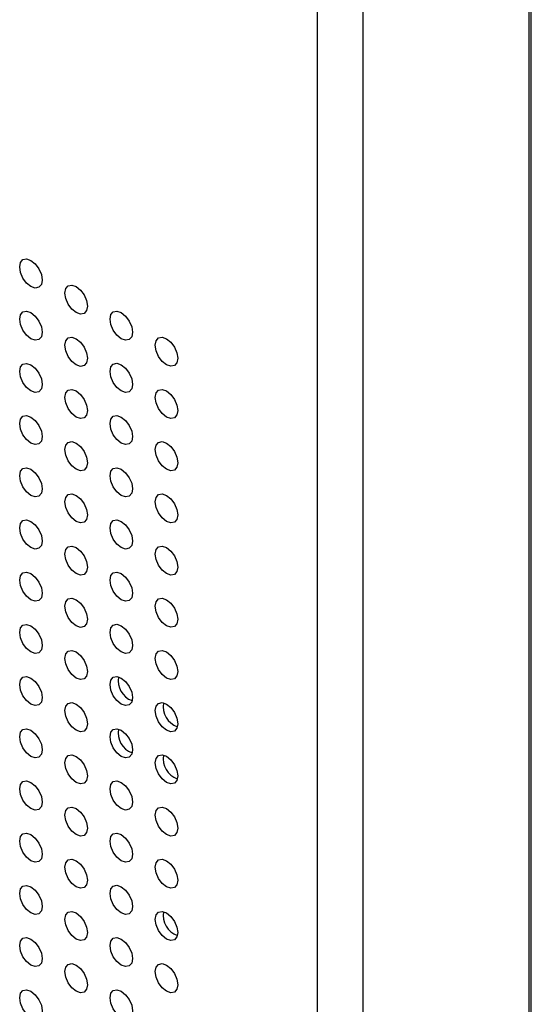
# Model space of a CAD drawing. Header units: millimetres. Extents: x 1588 to 4263, y 172 to 3488.
# Tile 16 of 46: x 2043 to 2075, y 1800 to 1862. Entities that reach past the tile are written whole.
import ezdxf

# ---------------------------------------------------------------- set-up
doc = ezdxf.new("R2010")
doc.units = ezdxf.units.MM
doc.header["$LTSCALE"] = 13

msp = doc.modelspace()

# ---------------------------------------------------------------- linework, layer by layer
at = {"color": 7, "linetype": 'Continuous', "lineweight": 25}
for p, q in [((2075.185, 1387.691), (2075.185, 2098.081)), ((2075.326, 1387.892), (2075.326, 2098.281)), ((2061.929, 1381.458), (2061.929, 2091.847)), ((2064.782, 2091.862), (2064.782, 1381.472))]:
    msp.add_line(p, q, dxfattribs=at)
at = {"color": 7, "linetype": 'Continuous', "lineweight": 25, "flags": 128}
for points in [[(2043.289, 1846.222), (2043.343, 1846.503), (2043.496, 1846.68), (2043.725, 1846.724), (2043.996, 1846.63), (2044.267, 1846.412), (2044.496, 1846.102), (2044.649, 1845.749), (2044.703, 1845.406), (2044.649, 1845.124), (2044.496, 1844.948), (2044.267, 1844.903), (2043.996, 1844.997), (2043.725, 1845.216), (2043.496, 1845.525), (2043.343, 1845.878), (2043.289, 1846.222)], [(2046.117, 1844.589), (2046.171, 1844.871), (2046.324, 1845.047), (2046.554, 1845.092), (2046.824, 1844.997), (2047.095, 1844.779), (2047.324, 1844.47), (2047.478, 1844.116), (2047.532, 1843.773), (2047.478, 1843.491), (2047.324, 1843.315), (2047.095, 1843.27), (2046.824, 1843.364), (2046.554, 1843.583), (2046.324, 1843.892), (2046.171, 1844.246), (2046.117, 1844.589)], [(2043.289, 1842.956), (2043.343, 1843.237), (2043.496, 1843.414), (2043.725, 1843.458), (2043.996, 1843.364), (2044.267, 1843.146), (2044.496, 1842.836), (2044.649, 1842.483), (2044.703, 1842.139), (2044.649, 1841.858), (2044.496, 1841.682), (2044.267, 1841.637), (2043.996, 1841.731), (2043.725, 1841.949), (2043.496, 1842.259), (2043.343, 1842.612), (2043.289, 1842.956)], [(2048.946, 1842.956), (2049, 1843.238), (2049.153, 1843.414), (2049.382, 1843.459), (2049.653, 1843.365), (2049.923, 1843.146), (2050.153, 1842.837), (2050.306, 1842.483), (2050.36, 1842.14), (2050.306, 1841.858), (2050.153, 1841.682), (2049.923, 1841.637), (2049.653, 1841.732), (2049.382, 1841.95), (2049.153, 1842.259), (2049, 1842.613), (2048.946, 1842.956)], [(2046.117, 1841.323), (2046.171, 1841.604), (2046.324, 1841.781), (2046.554, 1841.825), (2046.824, 1841.731), (2047.095, 1841.513), (2047.324, 1841.203), (2047.478, 1840.85), (2047.532, 1840.507), (2047.478, 1840.225), (2047.324, 1840.049), (2047.095, 1840.004), (2046.824, 1840.098), (2046.554, 1840.317), (2046.324, 1840.626), (2046.171, 1840.979), (2046.117, 1841.323)], [(2051.774, 1841.323), (2051.828, 1841.605), (2051.981, 1841.781), (2052.211, 1841.826), (2052.481, 1841.732), (2052.752, 1841.513), (2052.981, 1841.204), (2053.135, 1840.851), (2053.188, 1840.507), (2053.135, 1840.226), (2052.981, 1840.049), (2052.752, 1840.005), (2052.481, 1840.099), (2052.211, 1840.317), (2051.981, 1840.627), (2051.828, 1840.98), (2051.774, 1841.323)], [(2043.289, 1839.69), (2043.343, 1839.971), (2043.496, 1840.147), (2043.725, 1840.192), (2043.996, 1840.098), (2044.267, 1839.88), (2044.496, 1839.57), (2044.649, 1839.217), (2044.703, 1838.873), (2044.649, 1838.592), (2044.496, 1838.415), (2044.267, 1838.371), (2043.996, 1838.465), (2043.725, 1838.683), (2043.496, 1838.993), (2043.343, 1839.346), (2043.289, 1839.69)], [(2048.946, 1839.69), (2049, 1839.972), (2049.153, 1840.148), (2049.382, 1840.193), (2049.653, 1840.098), (2049.923, 1839.88), (2050.153, 1839.571), (2050.306, 1839.217), (2050.36, 1838.874), (2050.306, 1838.592), (2050.153, 1838.416), (2049.923, 1838.371), (2049.653, 1838.465), (2049.382, 1838.684), (2049.153, 1838.993), (2049, 1839.347), (2048.946, 1839.69)], [(2046.117, 1838.057), (2046.171, 1838.338), (2046.324, 1838.515), (2046.554, 1838.559), (2046.824, 1838.465), (2047.095, 1838.247), (2047.324, 1837.937), (2047.478, 1837.584), (2047.532, 1837.24), (2047.478, 1836.959), (2047.324, 1836.783), (2047.095, 1836.738), (2046.824, 1836.832), (2046.554, 1837.05), (2046.324, 1837.36), (2046.171, 1837.713), (2046.117, 1838.057)], [(2051.774, 1838.057), (2051.828, 1838.339), (2051.981, 1838.515), (2052.211, 1838.56), (2052.481, 1838.466), (2052.752, 1838.247), (2052.981, 1837.938), (2053.135, 1837.584), (2053.188, 1837.241), (2053.135, 1836.96), (2052.981, 1836.783), (2052.752, 1836.739), (2052.481, 1836.833), (2052.211, 1837.051), (2051.981, 1837.36), (2051.828, 1837.714), (2051.774, 1838.057)], [(2043.289, 1836.423), (2043.343, 1836.705), (2043.496, 1836.881), (2043.725, 1836.926), (2043.996, 1836.832), (2044.267, 1836.613), (2044.496, 1836.304), (2044.649, 1835.951), (2044.703, 1835.607), (2044.649, 1835.326), (2044.496, 1835.149), (2044.267, 1835.105), (2043.996, 1835.199), (2043.725, 1835.417), (2043.496, 1835.726), (2043.343, 1836.08), (2043.289, 1836.423)], [(2048.946, 1836.424), (2049, 1836.705), (2049.153, 1836.882), (2049.382, 1836.926), (2049.653, 1836.832), (2049.923, 1836.614), (2050.153, 1836.305), (2050.306, 1835.951), (2050.36, 1835.608), (2050.306, 1835.326), (2050.153, 1835.15), (2049.923, 1835.105), (2049.653, 1835.199), (2049.382, 1835.418), (2049.153, 1835.727), (2049, 1836.08), (2048.946, 1836.424)], [(2046.117, 1834.791), (2046.171, 1835.072), (2046.324, 1835.248), (2046.554, 1835.293), (2046.824, 1835.199), (2047.095, 1834.981), (2047.324, 1834.671), (2047.478, 1834.318), (2047.532, 1833.974), (2047.478, 1833.693), (2047.324, 1833.516), (2047.095, 1833.472), (2046.824, 1833.566), (2046.554, 1833.784), (2046.324, 1834.094), (2046.171, 1834.447), (2046.117, 1834.791)], [(2051.774, 1834.791), (2051.828, 1835.073), (2051.981, 1835.249), (2052.211, 1835.294), (2052.481, 1835.199), (2052.752, 1834.981), (2052.981, 1834.672), (2053.135, 1834.318), (2053.188, 1833.975), (2053.135, 1833.693), (2052.981, 1833.517), (2052.752, 1833.472), (2052.481, 1833.566), (2052.211, 1833.785), (2051.981, 1834.094), (2051.828, 1834.448), (2051.774, 1834.791)], [(2043.289, 1833.157), (2043.343, 1833.439), (2043.496, 1833.615), (2043.725, 1833.66), (2043.996, 1833.566), (2044.267, 1833.347), (2044.496, 1833.038), (2044.649, 1832.684), (2044.703, 1832.341), (2044.649, 1832.059), (2044.496, 1831.883), (2044.267, 1831.838), (2043.996, 1831.933), (2043.725, 1832.151), (2043.496, 1832.46), (2043.343, 1832.814), (2043.289, 1833.157)], [(2048.946, 1833.158), (2049, 1833.439), (2049.153, 1833.616), (2049.382, 1833.66), (2049.653, 1833.566), (2049.923, 1833.348), (2050.153, 1833.038), (2050.306, 1832.685), (2050.36, 1832.341), (2050.306, 1832.06), (2050.153, 1831.884), (2049.923, 1831.839), (2049.653, 1831.933), (2049.382, 1832.151), (2049.153, 1832.461), (2049, 1832.814), (2048.946, 1833.158)], [(2046.117, 1831.524), (2046.171, 1831.806), (2046.324, 1831.982), (2046.554, 1832.027), (2046.824, 1831.933), (2047.095, 1831.714), (2047.324, 1831.405), (2047.478, 1831.052), (2047.532, 1830.708), (2047.478, 1830.427), (2047.324, 1830.25), (2047.095, 1830.206), (2046.824, 1830.3), (2046.554, 1830.518), (2046.324, 1830.828), (2046.171, 1831.181), (2046.117, 1831.524)], [(2051.774, 1831.525), (2051.828, 1831.806), (2051.981, 1831.983), (2052.211, 1832.027), (2052.481, 1831.933), (2052.752, 1831.715), (2052.981, 1831.406), (2053.135, 1831.052), (2053.188, 1830.709), (2053.135, 1830.427), (2052.981, 1830.251), (2052.752, 1830.206), (2052.481, 1830.3), (2052.211, 1830.519), (2051.981, 1830.828), (2051.828, 1831.181), (2051.774, 1831.525)], [(2043.289, 1829.891), (2043.343, 1830.173), (2043.496, 1830.349), (2043.725, 1830.394), (2043.996, 1830.299), (2044.267, 1830.081), (2044.496, 1829.772), (2044.649, 1829.418), (2044.703, 1829.075), (2044.649, 1828.793), (2044.496, 1828.617), (2044.267, 1828.572), (2043.996, 1828.666), (2043.725, 1828.885), (2043.496, 1829.194), (2043.343, 1829.548), (2043.289, 1829.891)], [(2048.946, 1829.892), (2049, 1830.173), (2049.153, 1830.349), (2049.382, 1830.394), (2049.653, 1830.3), (2049.923, 1830.082), (2050.153, 1829.772), (2050.306, 1829.419), (2050.36, 1829.075), (2050.306, 1828.794), (2050.153, 1828.617), (2049.923, 1828.573), (2049.653, 1828.667), (2049.382, 1828.885), (2049.153, 1829.195), (2049, 1829.548), (2048.946, 1829.892)], [(2046.117, 1828.258), (2046.171, 1828.54), (2046.324, 1828.716), (2046.554, 1828.761), (2046.824, 1828.667), (2047.095, 1828.448), (2047.324, 1828.139), (2047.478, 1827.785), (2047.532, 1827.442), (2047.478, 1827.16), (2047.324, 1826.984), (2047.095, 1826.939), (2046.824, 1827.034), (2046.554, 1827.252), (2046.324, 1827.561), (2046.171, 1827.915), (2046.117, 1828.258)], [(2051.774, 1828.259), (2051.828, 1828.54), (2051.981, 1828.717), (2052.211, 1828.761), (2052.481, 1828.667), (2052.752, 1828.449), (2052.981, 1828.139), (2053.135, 1827.786), (2053.188, 1827.442), (2053.135, 1827.161), (2052.981, 1826.985), (2052.752, 1826.94), (2052.481, 1827.034), (2052.211, 1827.252), (2051.981, 1827.562), (2051.828, 1827.915), (2051.774, 1828.259)], [(2043.289, 1826.625), (2043.343, 1826.906), (2043.496, 1827.083), (2043.725, 1827.127), (2043.996, 1827.033), (2044.267, 1826.815), (2044.496, 1826.505), (2044.649, 1826.152), (2044.703, 1825.809), (2044.649, 1825.527), (2044.496, 1825.351), (2044.267, 1825.306), (2043.996, 1825.4), (2043.725, 1825.619), (2043.496, 1825.928), (2043.343, 1826.281), (2043.289, 1826.625)], [(2048.946, 1826.625), (2049, 1826.907), (2049.153, 1827.083), (2049.382, 1827.128), (2049.653, 1827.034), (2049.923, 1826.815), (2050.153, 1826.506), (2050.306, 1826.153), (2050.36, 1825.809), (2050.306, 1825.528), (2050.153, 1825.351), (2049.923, 1825.307), (2049.653, 1825.401), (2049.382, 1825.619), (2049.153, 1825.929), (2049, 1826.282), (2048.946, 1826.625)], [(2046.117, 1824.992), (2046.171, 1825.274), (2046.324, 1825.45), (2046.554, 1825.495), (2046.824, 1825.4), (2047.095, 1825.182), (2047.324, 1824.873), (2047.478, 1824.519), (2047.532, 1824.176), (2047.478, 1823.894), (2047.324, 1823.718), (2047.095, 1823.673), (2046.824, 1823.767), (2046.554, 1823.986), (2046.324, 1824.295), (2046.171, 1824.649), (2046.117, 1824.992)], [(2051.774, 1824.993), (2051.828, 1825.274), (2051.981, 1825.45), (2052.211, 1825.495), (2052.481, 1825.401), (2052.752, 1825.183), (2052.981, 1824.873), (2053.135, 1824.52), (2053.188, 1824.176), (2053.135, 1823.895), (2052.981, 1823.718), (2052.752, 1823.674), (2052.481, 1823.768), (2052.211, 1823.986), (2051.981, 1824.296), (2051.828, 1824.649), (2051.774, 1824.993)], [(2043.289, 1823.359), (2043.343, 1823.64), (2043.496, 1823.817), (2043.725, 1823.861), (2043.996, 1823.767), (2044.267, 1823.549), (2044.496, 1823.239), (2044.649, 1822.886), (2044.703, 1822.542), (2044.649, 1822.261), (2044.496, 1822.085), (2044.267, 1822.04), (2043.996, 1822.134), (2043.725, 1822.352), (2043.496, 1822.662), (2043.343, 1823.015), (2043.289, 1823.359)], [(2048.946, 1823.359), (2049, 1823.641), (2049.153, 1823.817), (2049.382, 1823.862), (2049.653, 1823.768), (2049.923, 1823.549), (2050.153, 1823.24), (2050.306, 1822.886), (2050.36, 1822.543), (2050.306, 1822.262), (2050.153, 1822.085), (2049.923, 1822.041), (2049.653, 1822.135), (2049.382, 1822.353), (2049.153, 1822.662), (2049, 1823.016), (2048.946, 1823.359)], [(2046.117, 1821.726), (2046.171, 1822.007), (2046.324, 1822.184), (2046.554, 1822.228), (2046.824, 1822.134), (2047.095, 1821.916), (2047.324, 1821.607), (2047.478, 1821.253), (2047.532, 1820.91), (2047.478, 1820.628), (2047.324, 1820.452), (2047.095, 1820.407), (2046.824, 1820.501), (2046.554, 1820.72), (2046.324, 1821.029), (2046.171, 1821.382), (2046.117, 1821.726)], [(2051.774, 1821.727), (2051.828, 1822.008), (2051.981, 1822.184), (2052.211, 1822.229), (2052.481, 1822.135), (2052.752, 1821.916), (2052.981, 1821.607), (2053.135, 1821.254), (2053.188, 1820.91), (2053.135, 1820.629), (2052.981, 1820.452), (2052.752, 1820.408), (2052.481, 1820.502), (2052.211, 1820.72), (2051.981, 1821.03), (2051.828, 1821.383), (2051.774, 1821.727)], [(2043.289, 1820.093), (2043.343, 1820.374), (2043.496, 1820.55), (2043.725, 1820.595), (2043.996, 1820.501), (2044.267, 1820.283), (2044.496, 1819.973), (2044.649, 1819.62), (2044.703, 1819.276), (2044.649, 1818.995), (2044.496, 1818.818), (2044.267, 1818.774), (2043.996, 1818.868), (2043.725, 1819.086), (2043.496, 1819.396), (2043.343, 1819.749), (2043.289, 1820.093)], [(2048.946, 1820.093), (2049, 1820.375), (2049.153, 1820.551), (2049.382, 1820.596), (2049.653, 1820.501), (2049.923, 1820.283), (2050.153, 1819.974), (2050.306, 1819.62), (2050.36, 1819.277), (2050.306, 1818.995), (2050.153, 1818.819), (2049.923, 1818.774), (2049.653, 1818.868), (2049.382, 1819.087), (2049.153, 1819.396), (2049, 1819.75), (2048.946, 1820.093)], [(2046.117, 1818.46), (2046.171, 1818.741), (2046.324, 1818.918), (2046.554, 1818.962), (2046.824, 1818.868), (2047.095, 1818.65), (2047.324, 1818.34), (2047.478, 1817.987), (2047.532, 1817.643), (2047.478, 1817.362), (2047.324, 1817.186), (2047.095, 1817.141), (2046.824, 1817.235), (2046.554, 1817.453), (2046.324, 1817.763), (2046.171, 1818.116), (2046.117, 1818.46)], [(2051.774, 1818.46), (2051.828, 1818.742), (2051.981, 1818.918), (2052.211, 1818.963), (2052.481, 1818.869), (2052.752, 1818.65), (2052.981, 1818.341), (2053.135, 1817.987), (2053.188, 1817.644), (2053.135, 1817.363), (2052.981, 1817.186), (2052.752, 1817.142), (2052.481, 1817.236), (2052.211, 1817.454), (2051.981, 1817.763), (2051.828, 1818.117), (2051.774, 1818.46)], [(2043.289, 1816.826), (2043.343, 1817.108), (2043.496, 1817.284), (2043.725, 1817.329), (2043.996, 1817.235), (2044.267, 1817.016), (2044.496, 1816.707), (2044.649, 1816.354), (2044.703, 1816.01), (2044.649, 1815.729), (2044.496, 1815.552), (2044.267, 1815.508), (2043.996, 1815.602), (2043.725, 1815.82), (2043.496, 1816.13), (2043.343, 1816.483), (2043.289, 1816.826)], [(2048.946, 1816.827), (2049, 1817.108), (2049.153, 1817.285), (2049.382, 1817.329), (2049.653, 1817.235), (2049.923, 1817.017), (2050.153, 1816.708), (2050.306, 1816.354), (2050.36, 1816.011), (2050.306, 1815.729), (2050.153, 1815.553), (2049.923, 1815.508), (2049.653, 1815.602), (2049.382, 1815.821), (2049.153, 1816.13), (2049, 1816.483), (2048.946, 1816.827)], [(2046.117, 1815.194), (2046.171, 1815.475), (2046.324, 1815.651), (2046.554, 1815.696), (2046.824, 1815.602), (2047.095, 1815.384), (2047.324, 1815.074), (2047.478, 1814.721), (2047.532, 1814.377), (2047.478, 1814.096), (2047.324, 1813.919), (2047.095, 1813.875), (2046.824, 1813.969), (2046.554, 1814.187), (2046.324, 1814.497), (2046.171, 1814.85), (2046.117, 1815.194)], [(2051.774, 1815.194), (2051.828, 1815.476), (2051.981, 1815.652), (2052.211, 1815.697), (2052.481, 1815.603), (2052.752, 1815.384), (2052.981, 1815.075), (2053.135, 1814.721), (2053.188, 1814.378), (2053.135, 1814.096), (2052.981, 1813.92), (2052.752, 1813.875), (2052.481, 1813.969), (2052.211, 1814.188), (2051.981, 1814.497), (2051.828, 1814.851), (2051.774, 1815.194)], [(2043.289, 1813.56), (2043.343, 1813.842), (2043.496, 1814.018), (2043.725, 1814.063), (2043.996, 1813.969), (2044.267, 1813.75), (2044.496, 1813.441), (2044.649, 1813.087), (2044.703, 1812.744), (2044.649, 1812.462), (2044.496, 1812.286), (2044.267, 1812.241), (2043.996, 1812.336), (2043.725, 1812.554), (2043.496, 1812.863), (2043.343, 1813.217), (2043.289, 1813.56)], [(2048.946, 1813.561), (2049, 1813.842), (2049.153, 1814.019), (2049.382, 1814.063), (2049.653, 1813.969), (2049.923, 1813.751), (2050.153, 1813.441), (2050.306, 1813.088), (2050.36, 1812.744), (2050.306, 1812.463), (2050.153, 1812.287), (2049.923, 1812.242), (2049.653, 1812.336), (2049.382, 1812.554), (2049.153, 1812.864), (2049, 1813.217), (2048.946, 1813.561)], [(2046.117, 1811.927), (2046.171, 1812.209), (2046.324, 1812.385), (2046.554, 1812.43), (2046.824, 1812.336), (2047.095, 1812.117), (2047.324, 1811.808), (2047.478, 1811.455), (2047.532, 1811.111), (2047.478, 1810.83), (2047.324, 1810.653), (2047.095, 1810.609), (2046.824, 1810.703), (2046.554, 1810.921), (2046.324, 1811.231), (2046.171, 1811.584), (2046.117, 1811.927)], [(2051.774, 1811.928), (2051.828, 1812.209), (2051.981, 1812.386), (2052.211, 1812.43), (2052.481, 1812.336), (2052.752, 1812.118), (2052.981, 1811.809), (2053.135, 1811.455), (2053.188, 1811.112), (2053.135, 1810.83), (2052.981, 1810.654), (2052.752, 1810.609), (2052.481, 1810.703), (2052.211, 1810.922), (2051.981, 1811.231), (2051.828, 1811.584), (2051.774, 1811.928)], [(2043.289, 1810.294), (2043.343, 1810.576), (2043.496, 1810.752), (2043.725, 1810.797), (2043.996, 1810.702), (2044.267, 1810.484), (2044.496, 1810.175), (2044.649, 1809.821), (2044.703, 1809.478), (2044.649, 1809.196), (2044.496, 1809.02), (2044.267, 1808.975), (2043.996, 1809.069), (2043.725, 1809.288), (2043.496, 1809.597), (2043.343, 1809.951), (2043.289, 1810.294)], [(2048.946, 1810.295), (2049, 1810.576), (2049.153, 1810.752), (2049.382, 1810.797), (2049.653, 1810.703), (2049.923, 1810.485), (2050.153, 1810.175), (2050.306, 1809.822), (2050.36, 1809.478), (2050.306, 1809.197), (2050.153, 1809.02), (2049.923, 1808.976), (2049.653, 1809.07), (2049.382, 1809.288), (2049.153, 1809.598), (2049, 1809.951), (2048.946, 1810.295)], [(2046.117, 1808.661), (2046.171, 1808.943), (2046.324, 1809.119), (2046.554, 1809.164), (2046.824, 1809.07), (2047.095, 1808.851), (2047.324, 1808.542), (2047.478, 1808.188), (2047.532, 1807.845), (2047.478, 1807.564), (2047.324, 1807.387), (2047.095, 1807.343), (2046.824, 1807.437), (2046.554, 1807.655), (2046.324, 1807.964), (2046.171, 1808.318), (2046.117, 1808.661)], [(2051.774, 1808.662), (2051.828, 1808.943), (2051.981, 1809.12), (2052.211, 1809.164), (2052.481, 1809.07), (2052.752, 1808.852), (2052.981, 1808.542), (2053.135, 1808.189), (2053.188, 1807.845), (2053.135, 1807.564), (2052.981, 1807.388), (2052.752, 1807.343), (2052.481, 1807.437), (2052.211, 1807.655), (2051.981, 1807.965), (2051.828, 1808.318), (2051.774, 1808.662)], [(2043.289, 1807.028), (2043.343, 1807.309), (2043.496, 1807.486), (2043.725, 1807.53), (2043.996, 1807.436), (2044.267, 1807.218), (2044.496, 1806.909), (2044.649, 1806.555), (2044.703, 1806.212), (2044.649, 1805.93), (2044.496, 1805.754), (2044.267, 1805.709), (2043.996, 1805.803), (2043.725, 1806.022), (2043.496, 1806.331), (2043.343, 1806.684), (2043.289, 1807.028)], [(2048.946, 1807.029), (2049, 1807.31), (2049.153, 1807.486), (2049.382, 1807.531), (2049.653, 1807.437), (2049.923, 1807.218), (2050.153, 1806.909), (2050.306, 1806.556), (2050.36, 1806.212), (2050.306, 1805.931), (2050.153, 1805.754), (2049.923, 1805.71), (2049.653, 1805.804), (2049.382, 1806.022), (2049.153, 1806.332), (2049, 1806.685), (2048.946, 1807.029)], [(2046.117, 1805.395), (2046.171, 1805.677), (2046.324, 1805.853), (2046.554, 1805.898), (2046.824, 1805.803), (2047.095, 1805.585), (2047.324, 1805.276), (2047.478, 1804.922), (2047.532, 1804.579), (2047.478, 1804.297), (2047.324, 1804.121), (2047.095, 1804.076), (2046.824, 1804.17), (2046.554, 1804.389), (2046.324, 1804.698), (2046.171, 1805.052), (2046.117, 1805.395)], [(2051.774, 1805.396), (2051.828, 1805.677), (2051.981, 1805.854), (2052.211, 1805.898), (2052.481, 1805.804), (2052.752, 1805.586), (2052.981, 1805.276), (2053.135, 1804.923), (2053.188, 1804.579), (2053.135, 1804.298), (2052.981, 1804.121), (2052.752, 1804.077), (2052.481, 1804.171), (2052.211, 1804.389), (2051.981, 1804.699), (2051.828, 1805.052), (2051.774, 1805.396)], [(2043.289, 1803.762), (2043.343, 1804.043), (2043.496, 1804.22), (2043.725, 1804.264), (2043.996, 1804.17), (2044.267, 1803.952), (2044.496, 1803.642), (2044.649, 1803.289), (2044.703, 1802.945), (2044.649, 1802.664), (2044.496, 1802.488), (2044.267, 1802.443), (2043.996, 1802.537), (2043.725, 1802.755), (2043.496, 1803.065), (2043.343, 1803.418), (2043.289, 1803.762)], [(2048.946, 1803.762), (2049, 1804.044), (2049.153, 1804.22), (2049.382, 1804.265), (2049.653, 1804.171), (2049.923, 1803.952), (2050.153, 1803.643), (2050.306, 1803.289), (2050.36, 1802.946), (2050.306, 1802.665), (2050.153, 1802.488), (2049.923, 1802.444), (2049.653, 1802.538), (2049.382, 1802.756), (2049.153, 1803.065), (2049, 1803.419), (2048.946, 1803.762)], [(2046.117, 1802.129), (2046.171, 1802.41), (2046.324, 1802.587), (2046.554, 1802.631), (2046.824, 1802.537), (2047.095, 1802.319), (2047.324, 1802.01), (2047.478, 1801.656), (2047.532, 1801.313), (2047.478, 1801.031), (2047.324, 1800.855), (2047.095, 1800.81), (2046.824, 1800.904), (2046.554, 1801.123), (2046.324, 1801.432), (2046.171, 1801.785), (2046.117, 1802.129)], [(2051.774, 1802.13), (2051.828, 1802.411), (2051.981, 1802.587), (2052.211, 1802.632), (2052.481, 1802.538), (2052.752, 1802.319), (2052.981, 1802.01), (2053.135, 1801.657), (2053.188, 1801.313), (2053.135, 1801.032), (2052.981, 1800.855), (2052.752, 1800.811), (2052.481, 1800.905), (2052.211, 1801.123), (2051.981, 1801.433), (2051.828, 1801.786), (2051.774, 1802.13)], [(2043.289, 1800.496), (2043.343, 1800.777), (2043.496, 1800.953), (2043.725, 1800.998), (2043.996, 1800.904), (2044.267, 1800.686), (2044.496, 1800.376), (2044.649, 1800.023), (2044.703, 1799.679), (2044.649, 1799.398), (2044.496, 1799.221), (2044.267, 1799.177), (2043.996, 1799.271), (2043.725, 1799.489), (2043.496, 1799.799), (2043.343, 1800.152), (2043.289, 1800.496)], [(2048.946, 1800.496), (2049, 1800.778), (2049.153, 1800.954), (2049.382, 1800.999), (2049.653, 1800.905), (2049.923, 1800.686), (2050.153, 1800.377), (2050.306, 1800.023), (2050.36, 1799.68), (2050.306, 1799.398), (2050.153, 1799.222), (2049.923, 1799.177), (2049.653, 1799.271), (2049.382, 1799.49), (2049.153, 1799.799), (2049, 1800.153), (2048.946, 1800.496)]]:
    msp.add_lwpolyline(points, dxfattribs=at)
at = {"color": 7, "linetype": 'Continuous', "lineweight": 25}
for centre, radius, start, end in [((2050.792, 1820.342), 1.338, 170.12176, 249.6697), ((2053.615, 1818.707), 1.332, 169.69964, 250.29499), ((2050.792, 1817.076), 1.338, 170.12176, 249.6697), ((2053.62, 1815.443), 1.338, 170.12176, 249.6697), ((2053.615, 1805.642), 1.332, 169.69549, 250.29913)]:
    msp.add_arc(centre, radius, start, end, dxfattribs=at)

doc.saveas('drawing.dxf')
